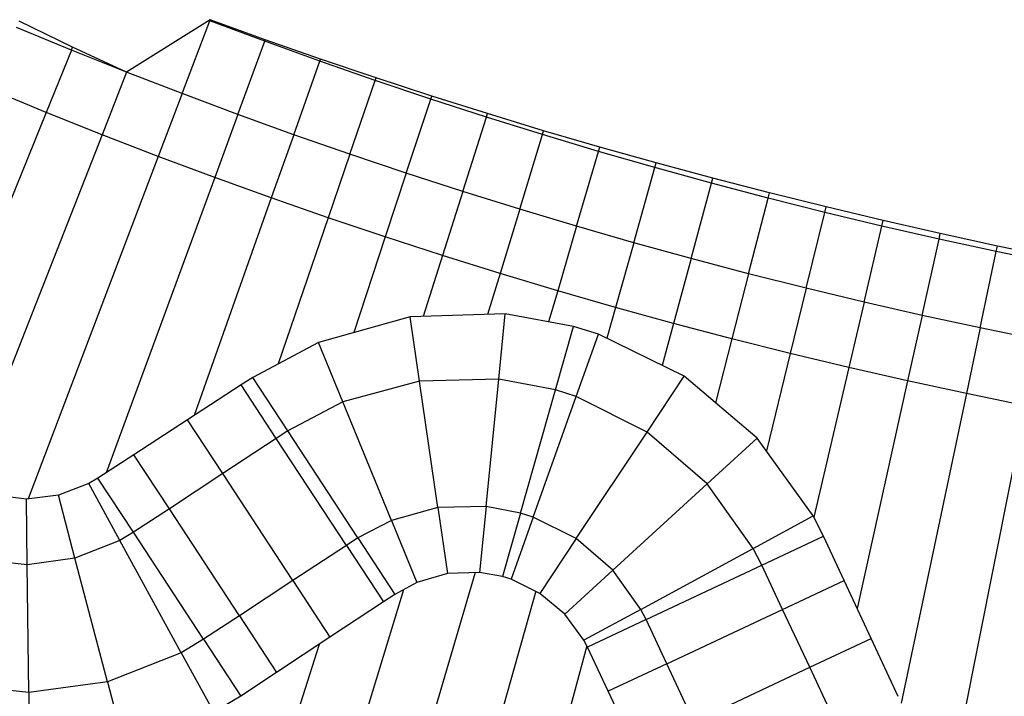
# Model space of a CAD drawing. Extents: x 1075205 to 1080159, y 1572534 to 1573545.
# Tile 16 of 29: x 1077619 to 1077927, y 1572718 to 1572929. Entities that reach past the tile are written whole.
import ezdxf

# ---------------------------------------------------------------- set-up
doc = ezdxf.new("R2010")
doc.units = 0
doc.header["$MEASUREMENT"] = 0
doc.layers.add('Canal', color=8, linetype='Continuous')

msp = doc.modelspace()

# ---------------------------------------------------------------- linework, layer by layer
msp.add_lwpolyline([(1077942.81, 1572854.58), (1077924.88, 1572858.3), (1077906.99, 1572862.21), (1077889.14, 1572866.3), (1077871.33, 1572870.56), (1077853.55, 1572874.94), (1077835.81, 1572879.52), (1077818.13, 1572884.29), (1077800.49, 1572889.24), (1077782.91, 1572894.38), (1077765.39, 1572899.72), (1077747.91, 1572905.22), (1077730.49, 1572910.89), (1077713.12, 1572916.76), (1077695.82, 1572922.8), (1077678.6, 1572929.08), (1077652.46, 1572912.67), (1077635.55, 1572920.47), (1077618.8, 1572928.62)])
at = {"layer": 'Canal'}
for p, q in [((1077635.55, 1572920.47, 70.48), (1077618.8, 1572928.62, 70.54)), ((1077669.82, 1572905.96, 70.45), (1077678.48, 1572928.77, 70.45)), ((1077678.48, 1572928.77, 70.45), (1077678.6, 1572929.08, 70.34)), ((1077695.66, 1572922.35, 70.48), (1077678.48, 1572928.77, 70.45)), ((1077695.66, 1572922.35, 70.48), (1077678.48, 1572928.77, 70.45)), ((1077695.82, 1572922.8, 70.32), (1077678.6, 1572929.08, 70.34)), ((1077635.18, 1572919.56, 70.41), (1077617.98, 1572926.65, 70.38)), ((1077635.18, 1572919.56, 70.41), (1077617.98, 1572926.65, 70.38)), ((1077687.24, 1572899.45, 70.48), (1077695.66, 1572922.35, 70.48)), ((1077687.24, 1572899.45, 70.48), (1077695.66, 1572922.35, 70.48)), ((1077695.66, 1572922.35, 70.48), (1077695.82, 1572922.8, 70.32)), ((1077695.66, 1572922.35, 70.48), (1077695.82, 1572922.8, 70.32)), ((1077712.9, 1572916.13, 70.5), (1077695.66, 1572922.35, 70.48)), ((1077712.9, 1572916.13, 70.5), (1077695.66, 1572922.35, 70.48)), ((1077713.12, 1572916.76, 70.28), (1077695.82, 1572922.8, 70.32)), ((1077635.18, 1572919.56, 70.41), (1077627.29, 1572900.1, 68.91)), ((1077635.18, 1572919.56, 70.41), (1077627.29, 1572900.1, 68.91)), ((1077635.18, 1572919.56, 70.41), (1077635.55, 1572920.47, 70.48)), ((1077635.18, 1572919.56, 70.41), (1077635.55, 1572920.47, 70.48)), ((1077652.46, 1572912.66, 70.43), (1077635.18, 1572919.56, 70.41)), ((1077652.46, 1572912.66, 70.43), (1077635.18, 1572919.56, 70.41)), ((1077652.46, 1572912.67, 70.43), (1077635.55, 1572920.47, 70.48)), ((1077704.74, 1572893.13, 70.5), (1077712.9, 1572916.13, 70.5)), ((1077704.74, 1572893.13, 70.5), (1077712.9, 1572916.13, 70.5)), ((1077712.9, 1572916.13, 70.5), (1077713.12, 1572916.76, 70.28)), ((1077712.9, 1572916.13, 70.5), (1077713.12, 1572916.76, 70.28)), ((1077730.21, 1572910.09, 70.52), (1077712.9, 1572916.13, 70.5)), ((1077730.21, 1572910.09, 70.52), (1077712.9, 1572916.13, 70.5)), ((1077730.49, 1572910.89, 70.24), (1077713.12, 1572916.76, 70.28)), ((1077652.46, 1572912.66, 70.43), (1077644.78, 1572893.12, 68.93)), ((1077652.46, 1572912.66, 70.43), (1077644.78, 1572893.12, 68.93)), ((1077652.46, 1572912.66, 70.43), (1077652.46, 1572912.67, 70.43)), ((1077669.82, 1572905.96, 70.45), (1077652.46, 1572912.66, 70.43)), ((1077722.31, 1572887.01, 70.52), (1077730.21, 1572910.09, 70.52)), ((1077722.31, 1572887.01, 70.52), (1077730.21, 1572910.09, 70.52)), ((1077730.21, 1572910.09, 70.52), (1077730.49, 1572910.89, 70.24)), ((1077730.21, 1572910.09, 70.52), (1077730.49, 1572910.89, 70.24)), ((1077747.59, 1572904.25, 70.55), (1077730.21, 1572910.09, 70.52)), ((1077747.59, 1572904.25, 70.55), (1077730.21, 1572910.09, 70.52)), ((1077747.91, 1572905.22, 70.2), (1077730.49, 1572910.89, 70.24)), ((1077627.29, 1572900.1, 68.91), (1077609.87, 1572907.28, 68.88)), ((1077627.29, 1572900.1, 68.91), (1077609.87, 1572907.28, 68.88)), ((1077669.82, 1572905.96, 70.45), (1077662.36, 1572886.33, 68.95)), ((1077669.82, 1572905.96, 70.45), (1077662.36, 1572886.33, 68.95)), ((1077687.24, 1572899.45, 70.48), (1077669.82, 1572905.96, 70.45)), ((1077687.24, 1572899.45, 70.48), (1077669.82, 1572905.96, 70.45)), ((1077739.94, 1572881.08, 70.55), (1077747.59, 1572904.25, 70.55)), ((1077739.94, 1572881.08, 70.55), (1077747.59, 1572904.25, 70.55)), ((1077747.59, 1572904.25, 70.55), (1077747.91, 1572905.22, 70.2)), ((1077747.59, 1572904.25, 70.55), (1077747.91, 1572905.22, 70.2)), ((1077765.03, 1572898.6, 70.57), (1077747.59, 1572904.25, 70.55)), ((1077765.03, 1572898.6, 70.57), (1077747.59, 1572904.25, 70.55)), ((1077765.39, 1572899.72, 70.18), (1077747.91, 1572905.22, 70.2)), ((1077627.29, 1572900.1, 68.91), (1077586.14, 1572798.67, 68.91)), ((1077627.29, 1572900.1, 68.91), (1077586.14, 1572798.67, 68.91)), ((1077644.78, 1572893.12, 68.93), (1077627.29, 1572900.1, 68.91)), ((1077644.78, 1572893.12, 68.93), (1077627.29, 1572900.1, 68.91)), ((1077687.24, 1572899.45, 70.48), (1077680, 1572879.74, 68.98)), ((1077687.24, 1572899.45, 70.48), (1077680, 1572879.74, 68.98)), ((1077704.74, 1572893.13, 70.5), (1077687.24, 1572899.45, 70.48)), ((1077704.74, 1572893.13, 70.5), (1077687.24, 1572899.45, 70.48)), ((1077765.03, 1572898.6, 70.57), (1077765.39, 1572899.72, 70.18)), ((1077765.03, 1572898.6, 70.57), (1077765.39, 1572899.72, 70.18)), ((1077782.91, 1572894.38, 70.16), (1077765.39, 1572899.72, 70.18)), ((1077757.64, 1572875.35, 70.57), (1077765.03, 1572898.6, 70.57)), ((1077757.64, 1572875.35, 70.57), (1077765.03, 1572898.6, 70.57)), ((1077782.53, 1572893.15, 70.59), (1077765.03, 1572898.6, 70.57)), ((1077782.53, 1572893.15, 70.59), (1077765.03, 1572898.6, 70.57)), ((1077775.41, 1572869.81, 70.59), (1077782.53, 1572893.15, 70.59)), ((1077775.41, 1572869.81, 70.59), (1077782.53, 1572893.15, 70.59)), ((1077782.53, 1572893.15, 70.59), (1077782.91, 1572894.38, 70.16)), ((1077782.53, 1572893.15, 70.59), (1077782.91, 1572894.38, 70.16)), ((1077800.1, 1572887.89, 70.62), (1077782.53, 1572893.15, 70.59)), ((1077800.1, 1572887.89, 70.62), (1077782.53, 1572893.15, 70.59)), ((1077800.49, 1572889.24, 70.15), (1077782.91, 1572894.38, 70.16)), ((1077644.78, 1572893.12, 68.93), (1077601.88, 1572783.88, 68.93)), ((1077644.78, 1572893.12, 68.93), (1077601.88, 1572783.88, 68.93)), ((1077662.36, 1572886.33, 68.95), (1077644.78, 1572893.12, 68.93)), ((1077662.36, 1572886.33, 68.95), (1077644.78, 1572893.12, 68.93)), ((1077704.74, 1572893.13, 70.5), (1077697.72, 1572873.34, 69)), ((1077704.74, 1572893.13, 70.5), (1077697.72, 1572873.34, 69)), ((1077722.31, 1572887.01, 70.52), (1077704.74, 1572893.13, 70.5)), ((1077722.31, 1572887.01, 70.52), (1077704.74, 1572893.13, 70.5)), ((1077722.31, 1572887.01, 70.52), (1077715.51, 1572867.14, 69.02)), ((1077722.31, 1572887.01, 70.52), (1077715.51, 1572867.14, 69.02)), ((1077739.94, 1572881.08, 70.55), (1077722.31, 1572887.01, 70.52)), ((1077739.94, 1572881.08, 70.55), (1077722.31, 1572887.01, 70.52)), ((1077793.23, 1572864.48, 70.62), (1077800.1, 1572887.89, 70.62)), ((1077793.23, 1572864.48, 70.62), (1077800.1, 1572887.89, 70.62)), ((1077800.1, 1572887.89, 70.62), (1077800.49, 1572889.24, 70.15)), ((1077800.1, 1572887.89, 70.62), (1077800.49, 1572889.24, 70.15)), ((1077817.72, 1572882.83, 70.64), (1077800.1, 1572887.89, 70.62)), ((1077817.72, 1572882.83, 70.64), (1077800.1, 1572887.89, 70.62)), ((1077818.13, 1572884.29, 70.13), (1077800.49, 1572889.24, 70.15)), ((1077662.36, 1572886.33, 68.95), (1077621.67, 1572779.26, 68.95)), ((1077662.36, 1572886.33, 68.95), (1077621.67, 1572779.26, 68.95)), ((1077680, 1572879.74, 68.98), (1077662.36, 1572886.33, 68.95)), ((1077680, 1572879.74, 68.98), (1077662.36, 1572886.33, 68.95)), ((1077817.72, 1572882.83, 70.64), (1077818.13, 1572884.29, 70.13)), ((1077817.72, 1572882.83, 70.64), (1077818.13, 1572884.29, 70.13)), ((1077835.81, 1572879.52, 70.13), (1077818.13, 1572884.29, 70.13)), ((1077739.94, 1572881.08, 70.55), (1077733.36, 1572861.14, 69.05)), ((1077739.94, 1572881.08, 70.55), (1077733.36, 1572861.14, 69.05)), ((1077757.64, 1572875.35, 70.57), (1077739.94, 1572881.08, 70.55)), ((1077757.64, 1572875.35, 70.57), (1077739.94, 1572881.08, 70.55)), ((1077811.11, 1572859.34, 70.64), (1077817.72, 1572882.83, 70.64)), ((1077811.11, 1572859.34, 70.64), (1077817.72, 1572882.83, 70.64)), ((1077835.39, 1572877.96, 70.66), (1077817.72, 1572882.83, 70.64)), ((1077835.39, 1572877.96, 70.66), (1077817.72, 1572882.83, 70.64)), ((1077680, 1572879.74, 68.98), (1077646.09, 1572787.41, 68.98)), ((1077680, 1572879.74, 68.98), (1077646.09, 1572787.41, 68.98)), ((1077697.72, 1572873.34, 69), (1077680, 1572879.74, 68.98)), ((1077697.72, 1572873.34, 69), (1077680, 1572879.74, 68.98)), ((1077829.05, 1572854.4, 70.66), (1077835.39, 1572877.96, 70.66)), ((1077829.05, 1572854.4, 70.66), (1077835.39, 1572877.96, 70.66)), ((1077835.39, 1572877.96, 70.66), (1077835.81, 1572879.52, 70.13)), ((1077835.39, 1572877.96, 70.66), (1077835.81, 1572879.52, 70.13)), ((1077853.12, 1572873.29, 70.69), (1077835.39, 1572877.96, 70.66)), ((1077853.12, 1572873.29, 70.69), (1077835.39, 1572877.96, 70.66)), ((1077853.55, 1572874.94, 70.12), (1077835.81, 1572879.52, 70.13)), ((1077757.64, 1572875.35, 70.57), (1077751.29, 1572855.33, 69.07)), ((1077757.64, 1572875.35, 70.57), (1077751.29, 1572855.33, 69.07)), ((1077775.41, 1572869.81, 70.59), (1077757.64, 1572875.35, 70.57)), ((1077775.41, 1572869.81, 70.59), (1077757.64, 1572875.35, 70.57)), ((1077853.12, 1572873.29, 70.69), (1077853.55, 1572874.94, 70.12)), ((1077853.12, 1572873.29, 70.69), (1077853.55, 1572874.94, 70.12)), ((1077871.33, 1572870.56, 70.11), (1077853.55, 1572874.94, 70.12)), ((1077697.72, 1572873.34, 69), (1077673.58, 1572805.31, 69)), ((1077697.72, 1572873.34, 69), (1077673.58, 1572805.31, 69)), ((1077715.51, 1572867.14, 69.02), (1077697.72, 1572873.34, 69)), ((1077715.51, 1572867.14, 69.02), (1077697.72, 1572873.34, 69)), ((1077847.04, 1572849.66, 70.69), (1077853.12, 1572873.29, 70.69)), ((1077847.04, 1572849.66, 70.69), (1077853.12, 1572873.29, 70.69)), ((1077870.9, 1572868.82, 70.71), (1077853.12, 1572873.29, 70.69)), ((1077870.9, 1572868.82, 70.71), (1077853.12, 1572873.29, 70.69)), ((1077775.41, 1572869.81, 70.59), (1077769.27, 1572849.73, 69.09)), ((1077775.41, 1572869.81, 70.59), (1077769.27, 1572849.73, 69.09)), ((1077793.23, 1572864.48, 70.62), (1077775.41, 1572869.81, 70.59)), ((1077793.23, 1572864.48, 70.62), (1077775.41, 1572869.81, 70.59)), ((1077865.08, 1572845.12, 70.71), (1077870.9, 1572868.82, 70.71)), ((1077865.08, 1572845.12, 70.71), (1077870.9, 1572868.82, 70.71)), ((1077870.9, 1572868.82, 70.71), (1077871.33, 1572870.56, 70.11)), ((1077870.9, 1572868.82, 70.71), (1077871.33, 1572870.56, 70.11)), ((1077888.73, 1572864.54, 70.73), (1077870.9, 1572868.82, 70.71)), ((1077888.73, 1572864.54, 70.73), (1077870.9, 1572868.82, 70.71)), ((1077889.14, 1572866.3, 70.13), (1077871.33, 1572870.56, 70.11)), ((1077715.51, 1572867.14, 69.02), (1077699.87, 1572821.46, 69.02)), ((1077715.51, 1572867.14, 69.02), (1077699.87, 1572821.46, 69.02)), ((1077733.36, 1572861.14, 69.05), (1077715.51, 1572867.14, 69.02)), ((1077733.36, 1572861.14, 69.05), (1077715.51, 1572867.14, 69.02)), ((1077888.73, 1572864.54, 70.73), (1077889.14, 1572866.3, 70.13)), ((1077888.73, 1572864.54, 70.73), (1077889.14, 1572866.3, 70.13)), ((1077906.99, 1572862.21, 70.16), (1077889.14, 1572866.3, 70.13)), ((1077793.23, 1572864.48, 70.62), (1077787.32, 1572844.33, 69.12)), ((1077793.23, 1572864.48, 70.62), (1077787.32, 1572844.33, 69.12)), ((1077811.11, 1572859.34, 70.64), (1077793.23, 1572864.48, 70.62)), ((1077811.11, 1572859.34, 70.64), (1077793.23, 1572864.48, 70.62)), ((1077883.17, 1572840.78, 70.73), (1077888.73, 1572864.54, 70.73)), ((1077883.17, 1572840.78, 70.73), (1077888.73, 1572864.54, 70.73)), ((1077906.6, 1572860.46, 70.76), (1077888.73, 1572864.54, 70.73)), ((1077906.6, 1572860.46, 70.76), (1077888.73, 1572864.54, 70.73)), ((1077733.36, 1572861.14, 69.05), (1077723.49, 1572831.23, 69.05)), ((1077733.36, 1572861.14, 69.05), (1077723.49, 1572831.23, 69.05)), ((1077751.29, 1572855.33, 69.07), (1077733.36, 1572861.14, 69.05)), ((1077751.29, 1572855.33, 69.07), (1077733.36, 1572861.14, 69.05)), ((1077811.11, 1572859.34, 70.64), (1077805.42, 1572839.12, 69.14)), ((1077811.11, 1572859.34, 70.64), (1077805.42, 1572839.12, 69.14)), ((1077829.05, 1572854.4, 70.66), (1077811.11, 1572859.34, 70.64)), ((1077829.05, 1572854.4, 70.66), (1077811.11, 1572859.34, 70.64)), ((1077901.31, 1572836.64, 70.76), (1077906.6, 1572860.46, 70.76)), ((1077901.31, 1572836.64, 70.76), (1077906.6, 1572860.46, 70.76)), ((1077906.6, 1572860.46, 70.76), (1077906.99, 1572862.21, 70.16)), ((1077906.6, 1572860.46, 70.76), (1077906.99, 1572862.21, 70.16)), ((1077924.52, 1572856.59, 70.78), (1077906.6, 1572860.46, 70.76)), ((1077924.52, 1572856.59, 70.78), (1077906.6, 1572860.46, 70.76)), ((1077924.88, 1572858.3, 70.2), (1077906.99, 1572862.21, 70.16)), ((1077919.49, 1572832.71, 70.78), (1077924.52, 1572856.59, 70.78)), ((1077919.49, 1572832.71, 70.78), (1077924.52, 1572856.59, 70.78)), ((1077924.52, 1572856.59, 70.78), (1077924.88, 1572858.3, 70.2)), ((1077924.52, 1572856.59, 70.78), (1077924.88, 1572858.3, 70.2)), ((1077942.48, 1572852.91, 70.8), (1077924.52, 1572856.59, 70.78)), ((1077942.48, 1572852.91, 70.8), (1077924.52, 1572856.59, 70.78)), ((1077942.81, 1572854.58, 70.23), (1077924.88, 1572858.3, 70.2)), ((1077751.29, 1572855.33, 69.07), (1077745.23, 1572836.27, 69.07)), ((1077751.29, 1572855.33, 69.07), (1077745.23, 1572836.27, 69.07)), ((1077769.27, 1572849.73, 69.09), (1077751.29, 1572855.33, 69.07)), ((1077769.27, 1572849.73, 69.09), (1077751.29, 1572855.33, 69.07)), ((1077829.05, 1572854.4, 70.66), (1077823.58, 1572834.12, 69.16)), ((1077829.05, 1572854.4, 70.66), (1077823.58, 1572834.12, 69.16)), ((1077847.04, 1572849.66, 70.69), (1077829.05, 1572854.4, 70.66)), ((1077847.04, 1572849.66, 70.69), (1077829.05, 1572854.4, 70.66)), ((1077769.27, 1572849.73, 69.09), (1077765.35, 1572836.89, 69.09)), ((1077769.27, 1572849.73, 69.09), (1077765.35, 1572836.89, 69.09)), ((1077787.32, 1572844.33, 69.12), (1077769.27, 1572849.73, 69.09)), ((1077787.32, 1572844.33, 69.12), (1077769.27, 1572849.73, 69.09)), ((1077847.04, 1572849.66, 70.69), (1077841.8, 1572829.32, 69.19)), ((1077847.04, 1572849.66, 70.69), (1077841.8, 1572829.32, 69.19)), ((1077865.08, 1572845.12, 70.71), (1077847.04, 1572849.66, 70.69)), ((1077865.08, 1572845.12, 70.71), (1077847.04, 1572849.66, 70.69)), ((1077787.32, 1572844.33, 69.12), (1077784.46, 1572834.6, 69.12)), ((1077787.32, 1572844.33, 69.12), (1077784.46, 1572834.6, 69.12)), ((1077805.42, 1572839.12, 69.14), (1077787.32, 1572844.33, 69.12)), ((1077805.42, 1572839.12, 69.14), (1077787.32, 1572844.33, 69.12)), ((1077865.08, 1572845.12, 70.71), (1077860.07, 1572824.73, 69.21)), ((1077865.08, 1572845.12, 70.71), (1077860.07, 1572824.73, 69.21)), ((1077883.17, 1572840.78, 70.73), (1077865.08, 1572845.12, 70.71)), ((1077883.17, 1572840.78, 70.73), (1077865.08, 1572845.12, 70.71)), ((1077883.17, 1572840.78, 70.73), (1077878.39, 1572820.33, 69.23)), ((1077883.17, 1572840.78, 70.73), (1077878.39, 1572820.33, 69.23)), ((1077901.31, 1572836.64, 70.76), (1077883.17, 1572840.78, 70.73)), ((1077901.31, 1572836.64, 70.76), (1077883.17, 1572840.78, 70.73)), ((1077805.42, 1572839.12, 69.14), (1077802.7, 1572829.47, 69.14)), ((1077805.42, 1572839.12, 69.14), (1077802.7, 1572829.47, 69.14)), ((1077823.58, 1572834.12, 69.16), (1077805.42, 1572839.12, 69.14)), ((1077823.58, 1572834.12, 69.16), (1077805.42, 1572839.12, 69.14)), ((1077741.12, 1572836.15, 69.06), (1077712.49, 1572828.15, 69.03)), ((1077770.88, 1572837.06, 69.1), (1077741.12, 1572836.15, 69.06)), ((1077744.05, 1572816.1, 67.62), (1077741.12, 1572836.15, 69.06)), ((1077744.05, 1572816.1, 67.62), (1077741.12, 1572836.15, 69.06)), ((1077768.86, 1572816.68, 67.64), (1077770.88, 1572837.06, 69.1)), ((1077768.86, 1572816.68, 67.64), (1077770.88, 1572837.06, 69.1)), ((1077792.21, 1572833.2, 69.13), (1077770.88, 1572837.06, 69.1)), ((1077901.31, 1572836.64, 70.76), (1077896.75, 1572816.15, 69.26)), ((1077901.31, 1572836.64, 70.76), (1077896.75, 1572816.15, 69.26)), ((1077919.49, 1572832.71, 70.78), (1077901.31, 1572836.64, 70.76)), ((1077919.49, 1572832.71, 70.78), (1077901.31, 1572836.64, 70.76)), ((1077786.59, 1572813.32, 67.65), (1077792.21, 1572833.2, 69.13)), ((1077786.59, 1572813.32, 67.65), (1077792.21, 1572833.2, 69.13)), ((1077800.04, 1572830.77, 69.14), (1077792.21, 1572833.2, 69.13)), ((1077823.58, 1572834.12, 69.16), (1077820.03, 1572820.95, 69.16)), ((1077823.58, 1572834.12, 69.16), (1077820.03, 1572820.95, 69.16)), ((1077841.8, 1572829.32, 69.19), (1077823.58, 1572834.12, 69.16)), ((1077841.8, 1572829.32, 69.19), (1077823.58, 1572834.12, 69.16)), ((1077919.49, 1572832.71, 70.78), (1077915.16, 1572812.16, 69.28)), ((1077919.49, 1572832.71, 70.78), (1077915.16, 1572812.16, 69.28)), ((1077937.72, 1572828.98, 70.8), (1077919.49, 1572832.71, 70.78)), ((1077937.72, 1572828.98, 70.8), (1077919.49, 1572832.71, 70.78)), ((1077793.08, 1572811.24, 67.65), (1077800.04, 1572830.77, 69.14)), ((1077793.08, 1572811.24, 67.65), (1077800.04, 1572830.77, 69.14)), ((1077826.87, 1572817.59, 69.17), (1077800.04, 1572830.77, 69.14)), ((1077841.8, 1572829.32, 69.19), (1077836.65, 1572809.33, 69.19)), ((1077841.8, 1572829.32, 69.19), (1077836.65, 1572809.33, 69.19)), ((1077860.07, 1572824.73, 69.21), (1077841.8, 1572829.32, 69.19)), ((1077860.07, 1572824.73, 69.21), (1077841.8, 1572829.32, 69.19)), ((1077712.49, 1572828.15, 69.03), (1077691.91, 1572817.24, 69.01)), ((1077720.11, 1572809.55, 67.6), (1077712.49, 1572828.15, 69.03)), ((1077720.11, 1572809.55, 67.6), (1077712.49, 1572828.15, 69.03)), ((1077860.07, 1572824.73, 69.21), (1077852.59, 1572794.29, 69.21)), ((1077860.07, 1572824.73, 69.21), (1077852.59, 1572794.29, 69.21)), ((1077878.39, 1572820.33, 69.23), (1077860.07, 1572824.73, 69.21)), ((1077878.39, 1572820.33, 69.23), (1077860.07, 1572824.73, 69.21)), ((1077878.39, 1572820.33, 69.23), (1077867.43, 1572773.49, 69.23)), ((1077878.39, 1572820.33, 69.23), (1077867.43, 1572773.49, 69.23)), ((1077896.75, 1572816.15, 69.26), (1077878.39, 1572820.33, 69.23)), ((1077896.75, 1572816.15, 69.26), (1077878.39, 1572820.33, 69.23)), ((1077702.9, 1572800.48, 67.58), (1077691.91, 1572817.24, 69.01)), ((1077768.86, 1572816.68, 67.64), (1077744.05, 1572816.1, 67.62)), ((1077768.86, 1572816.68, 67.64), (1077744.05, 1572816.1, 67.62)), ((1077764.92, 1572776.87, 67.64), (1077768.86, 1572816.68, 67.64)), ((1077764.92, 1572776.87, 67.64), (1077768.86, 1572816.68, 67.64)), ((1077786.59, 1572813.32, 67.65), (1077768.86, 1572816.68, 67.64)), ((1077786.59, 1572813.32, 67.65), (1077768.86, 1572816.68, 67.64)), ((1077815.26, 1572800.13, 67.67), (1077826.87, 1572817.59, 69.17)), ((1077815.26, 1572800.13, 67.67), (1077826.87, 1572817.59, 69.17)), ((1077849.74, 1572798.26, 69.2), (1077826.87, 1572817.59, 69.17)), ((1077896.75, 1572816.15, 69.26), (1077880.94, 1572745.02, 69.26)), ((1077896.75, 1572816.15, 69.26), (1077880.94, 1572745.02, 69.26)), ((1077915.16, 1572812.16, 69.28), (1077896.75, 1572816.15, 69.26)), ((1077915.16, 1572812.16, 69.28), (1077896.75, 1572816.15, 69.26)), ((1077744.05, 1572816.1, 67.62), (1077720.11, 1572809.55, 67.6)), ((1077744.05, 1572816.1, 67.62), (1077720.11, 1572809.55, 67.6)), ((1077749.84, 1572776.52, 67.62), (1077744.05, 1572816.1, 67.62)), ((1077749.84, 1572776.52, 67.62), (1077744.05, 1572816.1, 67.62)), ((1077775.69, 1572774.83, 67.65), (1077786.59, 1572813.32, 67.65)), ((1077775.69, 1572774.83, 67.65), (1077786.59, 1572813.32, 67.65)), ((1077793.08, 1572811.24, 67.65), (1077786.59, 1572813.32, 67.65)), ((1077793.08, 1572811.24, 67.65), (1077786.59, 1572813.32, 67.65)), ((1077779.64, 1572773.57, 67.65), (1077793.08, 1572811.24, 67.65)), ((1077779.64, 1572773.57, 67.65), (1077793.08, 1572811.24, 67.65)), ((1077815.26, 1572800.13, 67.67), (1077793.08, 1572811.24, 67.65)), ((1077815.26, 1572800.13, 67.67), (1077793.08, 1572811.24, 67.65)), ((1077915.16, 1572812.16, 69.28), (1077894.77, 1572715.34, 69.28)), ((1077915.16, 1572812.16, 69.28), (1077894.77, 1572715.34, 69.28)), ((1077933.62, 1572808.38, 69.3), (1077915.16, 1572812.16, 69.28)), ((1077933.62, 1572808.38, 69.3), (1077915.16, 1572812.16, 69.28)), ((1077720.11, 1572809.55, 67.6), (1077702.9, 1572800.48, 67.58)), ((1077720.11, 1572809.55, 67.6), (1077702.9, 1572800.48, 67.58)), ((1077735.29, 1572772.54, 67.6), (1077720.11, 1572809.55, 67.6)), ((1077735.29, 1572772.54, 67.6), (1077720.11, 1572809.55, 67.6)), ((1077933.62, 1572808.38, 69.3), (1077911.44, 1572696.94, 69.3)), ((1077933.62, 1572808.38, 69.3), (1077911.44, 1572696.94, 69.3)), ((1077724.83, 1572767.03, 67.58), (1077702.9, 1572800.48, 67.58)), ((1077793.12, 1572766.81, 67.67), (1077815.26, 1572800.13, 67.67)), ((1077793.12, 1572766.81, 67.67), (1077815.26, 1572800.13, 67.67)), ((1077834.11, 1572783.98, 67.69), (1077815.26, 1572800.13, 67.67)), ((1077834.11, 1572783.98, 67.69), (1077815.26, 1572800.13, 67.67)), ((1077834.11, 1572783.98, 67.69), (1077849.74, 1572798.26, 69.2)), ((1077834.11, 1572783.98, 67.69), (1077849.74, 1572798.26, 69.2)), ((1077867.22, 1572773.9, 69.23), (1077849.74, 1572798.26, 69.2)), ((1077643.48, 1572785.72, 68.97), (1077640.59, 1572784.05, 68.97)), ((1077654.56, 1572768.8, 67.53), (1077643.48, 1572785.72, 68.97)), ((1077640.59, 1572784.05, 68.97), (1077631.12, 1572780.44, 68.96)), ((1077650.32, 1572766.26, 67.52), (1077640.59, 1572784.05, 68.97)), ((1077650.32, 1572766.26, 67.52), (1077640.59, 1572784.05, 68.97)), ((1077804.58, 1572757, 67.69), (1077834.11, 1572783.98, 67.69)), ((1077804.58, 1572757, 67.69), (1077834.11, 1572783.98, 67.69)), ((1077848.49, 1572763.76, 67.71), (1077834.11, 1572783.98, 67.69)), ((1077848.49, 1572763.76, 67.71), (1077834.11, 1572783.98, 67.69)), ((1077621.1, 1572779.19, 68.95), (1077611.09, 1572780.39, 68.94)), ((1077631.12, 1572780.44, 68.96), (1077621.1, 1572779.19, 68.95)), ((1077621.36, 1572758.66, 67.49), (1077621.1, 1572779.19, 68.95)), ((1077621.36, 1572758.66, 67.49), (1077621.1, 1572779.19, 68.95)), ((1077636.3, 1572760.69, 67.5), (1077631.12, 1572780.44, 68.96)), ((1077636.3, 1572760.69, 67.5), (1077631.12, 1572780.44, 68.96)), ((1077749.84, 1572776.52, 67.62), (1077735.29, 1572772.54, 67.6)), ((1077749.84, 1572776.52, 67.62), (1077735.29, 1572772.54, 67.6)), ((1077764.92, 1572776.87, 67.64), (1077749.84, 1572776.52, 67.62)), ((1077764.92, 1572776.87, 67.64), (1077749.84, 1572776.52, 67.62)), ((1077749.84, 1572776.52, 67.62), (1077752.86, 1572755.88, 69.11)), ((1077749.84, 1572776.52, 67.62), (1077752.86, 1572755.88, 69.11)), ((1077764.92, 1572776.87, 67.64), (1077762.88, 1572756.23, 69.12)), ((1077764.92, 1572776.87, 67.64), (1077762.88, 1572756.23, 69.12)), ((1077775.69, 1572774.83, 67.65), (1077764.92, 1572776.87, 67.64)), ((1077775.69, 1572774.83, 67.65), (1077764.92, 1572776.87, 67.64)), ((1077775.69, 1572774.83, 67.65), (1077770.06, 1572754.93, 69.13)), ((1077775.69, 1572774.83, 67.65), (1077770.06, 1572754.93, 69.13)), ((1077779.64, 1572773.57, 67.65), (1077772.7, 1572754.12, 69.13)), ((1077779.64, 1572773.57, 67.65), (1077772.7, 1572754.12, 69.13)), ((1077779.64, 1572773.57, 67.65), (1077775.69, 1572774.83, 67.65)), ((1077779.64, 1572773.57, 67.65), (1077775.69, 1572774.83, 67.65)), ((1077793.12, 1572766.81, 67.67), (1077779.64, 1572773.57, 67.65)), ((1077793.12, 1572766.81, 67.67), (1077779.64, 1572773.57, 67.65)), ((1077848.49, 1572763.76, 67.71), (1077867.22, 1572773.9, 69.23)), ((1077848.49, 1572763.76, 67.71), (1077867.22, 1572773.9, 69.23)), ((1077870.42, 1572767.59, 69.24), (1077867.22, 1572773.9, 69.23)), ((1077735.29, 1572772.54, 67.6), (1077724.83, 1572767.03, 67.58)), ((1077735.29, 1572772.54, 67.6), (1077724.83, 1572767.03, 67.58)), ((1077735.29, 1572772.54, 67.6), (1077743.25, 1572753.13, 69.1)), ((1077735.29, 1572772.54, 67.6), (1077743.25, 1572753.13, 69.1)), ((1077654.56, 1572768.8, 67.53), (1077650.32, 1572766.26, 67.52)), ((1077654.56, 1572768.8, 67.53), (1077650.32, 1572766.26, 67.52)), ((1077676.49, 1572735.35, 67.53), (1077654.56, 1572768.8, 67.53)), ((1077724.83, 1572767.03, 67.58), (1077736.38, 1572749.39, 69.09)), ((1077851.14, 1572758.53, 67.71), (1077870.42, 1572767.59, 69.24)), ((1077650.32, 1572766.26, 67.52), (1077636.3, 1572760.69, 67.5)), ((1077650.32, 1572766.26, 67.52), (1077636.3, 1572760.69, 67.5)), ((1077669.51, 1572731.16, 67.52), (1077650.32, 1572766.26, 67.52)), ((1077669.51, 1572731.16, 67.52), (1077650.32, 1572766.26, 67.52)), ((1077793.12, 1572766.81, 67.67), (1077781.75, 1572749.7, 69.14)), ((1077793.12, 1572766.81, 67.67), (1077781.75, 1572749.7, 69.14)), ((1077804.58, 1572757, 67.69), (1077793.12, 1572766.81, 67.67)), ((1077804.58, 1572757, 67.69), (1077793.12, 1572766.81, 67.67)), ((1077813.32, 1572744.71, 67.71), (1077848.49, 1572763.76, 67.71)), ((1077813.32, 1572744.71, 67.71), (1077848.49, 1572763.76, 67.71)), ((1077851.14, 1572758.53, 67.71), (1077848.49, 1572763.76, 67.71)), ((1077851.14, 1572758.53, 67.71), (1077848.49, 1572763.76, 67.71)), ((1077621.36, 1572758.66, 67.49), (1077606.36, 1572760.31, 67.47)), ((1077621.36, 1572758.66, 67.49), (1077606.36, 1572760.31, 67.47)), ((1077636.3, 1572760.69, 67.5), (1077621.36, 1572758.66, 67.49)), ((1077636.3, 1572760.69, 67.5), (1077621.36, 1572758.66, 67.49)), ((1077621.86, 1572718.67, 67.49), (1077621.36, 1572758.66, 67.49)), ((1077621.86, 1572718.67, 67.49), (1077621.36, 1572758.66, 67.49)), ((1077646.45, 1572721.99, 67.5), (1077636.3, 1572760.69, 67.5)), ((1077646.45, 1572721.99, 67.5), (1077636.3, 1572760.69, 67.5)), ((1077814.93, 1572741.53, 67.71), (1077851.14, 1572758.53, 67.71)), ((1077761.46, 1572756.18, 69.12), (1077728.42, 1572643.59, 69.12)), ((1077761.46, 1572756.18, 69.12), (1077728.42, 1572643.59, 69.12)), ((1077752.86, 1572755.88, 69.11), (1077743.25, 1572753.13, 69.1)), ((1077762.88, 1572756.23, 69.12), (1077752.86, 1572755.88, 69.11)), ((1077770.06, 1572754.93, 69.13), (1077762.88, 1572756.23, 69.12)), ((1077772.7, 1572754.12, 69.13), (1077770.06, 1572754.93, 69.13)), ((1077804.58, 1572757, 67.69), (1077789.5, 1572743.22, 69.15)), ((1077804.58, 1572757, 67.69), (1077789.5, 1572743.22, 69.15)), ((1077813.32, 1572744.71, 67.71), (1077804.58, 1572757, 67.69)), ((1077813.32, 1572744.71, 67.71), (1077804.58, 1572757, 67.69)), ((1077743.25, 1572753.13, 69.1), (1077736.38, 1572749.39, 69.09)), ((1077781.75, 1572749.7, 69.14), (1077772.7, 1572754.12, 69.13)), ((1077739.06, 1572750.85, 69.09), (1077708.15, 1572649.66, 69.09)), ((1077739.06, 1572750.85, 69.09), (1077708.15, 1572649.66, 69.09)), ((1077780.44, 1572750.34, 69.14), (1077748.76, 1572637.74, 69.14)), ((1077780.44, 1572750.34, 69.14), (1077748.76, 1572637.74, 69.14)), ((1077789.5, 1572743.22, 69.15), (1077781.75, 1572749.7, 69.14)), ((1077795.48, 1572735.04, 69.16), (1077789.5, 1572743.22, 69.15)), ((1077813.32, 1572744.71, 67.71), (1077795.48, 1572735.04, 69.16)), ((1077813.32, 1572744.71, 67.71), (1077795.48, 1572735.04, 69.16)), ((1077814.93, 1572741.53, 67.71), (1077813.32, 1572744.71, 67.71)), ((1077814.93, 1572741.53, 67.71), (1077813.32, 1572744.71, 67.71)), ((1077814.93, 1572741.53, 67.71), (1077796.59, 1572732.91, 69.16)), ((1077676.49, 1572735.35, 67.53), (1077669.51, 1572731.16, 67.52)), ((1077676.49, 1572735.35, 67.53), (1077669.51, 1572731.16, 67.52)), ((1077676.49, 1572735.35, 67.53), (1077688.14, 1572717.57, 69.05)), ((1077712.66, 1572733.75, 69.07), (1077687.95, 1572655.95, 69.07)), ((1077712.66, 1572733.75, 69.07), (1077687.95, 1572655.95, 69.07)), ((1077796.41, 1572733.25, 69.16), (1077769.16, 1572632.12, 69.16)), ((1077796.41, 1572733.25, 69.16), (1077769.16, 1572632.12, 69.16)), ((1077796.59, 1572732.91, 69.16), (1077795.48, 1572735.04, 69.16)), ((1077669.51, 1572731.16, 67.52), (1077646.45, 1572721.99, 67.5)), ((1077669.51, 1572731.16, 67.52), (1077646.45, 1572721.99, 67.5)), ((1077669.51, 1572731.16, 67.52), (1077679.71, 1572712.52, 69.04)), ((1077669.51, 1572731.16, 67.52), (1077679.71, 1572712.52, 69.04)), ((1077621.86, 1572718.67, 67.49), (1077597.19, 1572721.38, 67.47)), ((1077621.86, 1572718.67, 67.49), (1077597.19, 1572721.38, 67.47)), ((1077646.45, 1572721.99, 67.5), (1077621.86, 1572718.67, 67.49)), ((1077646.45, 1572721.99, 67.5), (1077621.86, 1572718.67, 67.49)), ((1077646.45, 1572721.99, 67.5), (1077651.81, 1572701.54, 69.01)), ((1077646.45, 1572721.99, 67.5), (1077651.81, 1572701.54, 69.01)), ((1077621.86, 1572718.67, 67.49), (1077622.12, 1572697.68, 68.99)), ((1077621.86, 1572718.67, 67.49), (1077622.12, 1572697.68, 68.99)), ((1077688.14, 1572717.57, 69.05), (1077679.71, 1572712.52, 69.04))]:
    msp.add_line(p, q, dxfattribs=at)
at = {"layer": 'Canal', "extrusion": (0.038273, -0.060101, 0.997458)}
for p, q in [((1077691.91, 1572817.24, 69.01), (1077688.28, 1572814.88, 69.01)), ((1077702.9, 1572800.48, 67.58), (1077691.91, 1572817.24, 69.01)), ((1077688.28, 1572814.88, 69.01), (1077671.52, 1572803.97, 69)), ((1077699.27, 1572798.11, 67.58), (1077688.28, 1572814.88, 69.01)), ((1077699.27, 1572798.11, 67.58), (1077688.28, 1572814.88, 69.01)), ((1077671.52, 1572803.97, 69), (1077654.76, 1572793.05, 68.98)), ((1077682.55, 1572787.14, 67.56), (1077671.52, 1572803.97, 69)), ((1077682.55, 1572787.14, 67.56), (1077671.52, 1572803.97, 69)), ((1077699.27, 1572798.11, 67.58), (1077682.55, 1572787.14, 67.56)), ((1077702.9, 1572800.48, 67.58), (1077699.27, 1572798.11, 67.58)), ((1077654.76, 1572793.05, 68.98), (1077643.48, 1572785.72, 68.97)), ((1077665.82, 1572776.18, 67.54), (1077654.76, 1572793.05, 68.98)), ((1077665.82, 1572776.18, 67.54), (1077654.76, 1572793.05, 68.98)), ((1077654.56, 1572768.8, 67.53), (1077643.48, 1572785.72, 68.97)), ((1077682.55, 1572787.14, 67.56), (1077665.82, 1572776.18, 67.54)), ((1077665.82, 1572776.18, 67.54), (1077654.56, 1572768.8, 67.53))]:
    msp.add_line(p, q, dxfattribs=at)
at = {"layer": 'Canal', "extrusion": (-0.000782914, -0.000513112, 1)}
for p, q in [((1077699.27, 1572798.11, 67.58), (1077682.55, 1572787.14, 67.56)), ((1077702.9, 1572800.48, 67.58), (1077699.27, 1572798.11, 67.58)), ((1077721.2, 1572764.65, 67.58), (1077699.27, 1572798.11, 67.58)), ((1077721.2, 1572764.65, 67.58), (1077699.27, 1572798.11, 67.58)), ((1077724.83, 1572767.03, 67.58), (1077702.9, 1572800.48, 67.58)), ((1077682.55, 1572787.14, 67.56), (1077665.82, 1572776.18, 67.54)), ((1077704.47, 1572753.69, 67.56), (1077682.55, 1572787.14, 67.56)), ((1077704.47, 1572753.69, 67.56), (1077682.55, 1572787.14, 67.56)), ((1077665.82, 1572776.18, 67.54), (1077654.56, 1572768.8, 67.53)), ((1077687.74, 1572742.72, 67.54), (1077665.82, 1572776.18, 67.54)), ((1077687.74, 1572742.72, 67.54), (1077665.82, 1572776.18, 67.54)), ((1077676.49, 1572735.35, 67.53), (1077654.56, 1572768.8, 67.53)), ((1077724.83, 1572767.03, 67.58), (1077721.2, 1572764.65, 67.58)), ((1077721.2, 1572764.65, 67.58), (1077704.47, 1572753.69, 67.56)), ((1077704.47, 1572753.69, 67.56), (1077687.74, 1572742.72, 67.54)), ((1077687.74, 1572742.72, 67.54), (1077676.49, 1572735.35, 67.53))]:
    msp.add_line(p, q, dxfattribs=at)
at = {"layer": 'Canal', "extrusion": (0.039835, -0.059078, -0.997458)}
for p, q in [((1077724.83, 1572767.03, 67.58), (1077721.2, 1572764.65, 67.58)), ((1077724.83, 1572767.03, 67.58), (1077736.38, 1572749.39, 69.09)), ((1077721.2, 1572764.65, 67.58), (1077704.47, 1572753.69, 67.56)), ((1077721.2, 1572764.65, 67.58), (1077732.76, 1572747.01, 69.09)), ((1077721.2, 1572764.65, 67.58), (1077732.76, 1572747.01, 69.09)), ((1077704.47, 1572753.69, 67.56), (1077687.74, 1572742.72, 67.54)), ((1077704.47, 1572753.69, 67.56), (1077716.07, 1572735.99, 69.07)), ((1077704.47, 1572753.69, 67.56), (1077716.07, 1572735.99, 69.07)), ((1077736.38, 1572749.39, 69.09), (1077732.76, 1572747.01, 69.09)), ((1077732.76, 1572747.01, 69.09), (1077716.07, 1572735.99, 69.07)), ((1077687.74, 1572742.72, 67.54), (1077676.49, 1572735.35, 67.53)), ((1077687.74, 1572742.72, 67.54), (1077699.37, 1572724.98, 69.06)), ((1077687.74, 1572742.72, 67.54), (1077699.37, 1572724.98, 69.06)), ((1077676.49, 1572735.35, 67.53), (1077688.14, 1572717.57, 69.05)), ((1077716.07, 1572735.99, 69.07), (1077699.37, 1572724.98, 69.06)), ((1077699.37, 1572724.98, 69.06), (1077688.14, 1572717.57, 69.05))]:
    msp.add_line(p, q, dxfattribs=at)
at = {"layer": 'Canal', "extrusion": (-0.064886, -0.029441, 0.997458)}
for p, q in [((1077851.14, 1572758.53, 67.71), (1077870.42, 1572767.59, 69.24)), ((1077876.88, 1572753.73, 69.25), (1077870.42, 1572767.59, 69.24)), ((1077857.64, 1572744.69, 67.73), (1077851.14, 1572758.53, 67.71)), ((1077857.64, 1572744.69, 67.73), (1077876.88, 1572753.73, 69.25)), ((1077857.64, 1572744.69, 67.73), (1077876.88, 1572753.73, 69.25)), ((1077885.34, 1572735.6, 69.26), (1077876.88, 1572753.73, 69.25)), ((1077866.14, 1572726.59, 67.75), (1077857.64, 1572744.69, 67.73)), ((1077866.14, 1572726.59, 67.75), (1077885.34, 1572735.6, 69.26)), ((1077866.14, 1572726.59, 67.75), (1077885.34, 1572735.6, 69.26)), ((1077893.78, 1572717.47, 69.28), (1077885.34, 1572735.6, 69.26)), ((1077874.64, 1572708.48, 67.77), (1077866.14, 1572726.59, 67.75))]:
    msp.add_line(p, q, dxfattribs=at)
at = {"layer": 'Canal', "extrusion": (-0.000397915, 0.000847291, 1)}
for p, q in [((1077814.93, 1572741.53, 67.71), (1077851.14, 1572758.53, 67.71)), ((1077857.64, 1572744.69, 67.73), (1077851.14, 1572758.53, 67.71)), ((1077821.43, 1572727.69, 67.73), (1077857.64, 1572744.69, 67.73)), ((1077821.43, 1572727.69, 67.73), (1077857.64, 1572744.69, 67.73)), ((1077866.14, 1572726.59, 67.75), (1077857.64, 1572744.69, 67.73)), ((1077821.43, 1572727.69, 67.73), (1077814.93, 1572741.53, 67.71)), ((1077829.93, 1572709.58, 67.75), (1077821.43, 1572727.69, 67.73)), ((1077829.93, 1572709.58, 67.75), (1077866.14, 1572726.59, 67.75)), ((1077829.93, 1572709.58, 67.75), (1077866.14, 1572726.59, 67.75)), ((1077874.64, 1572708.48, 67.77), (1077866.14, 1572726.59, 67.75))]:
    msp.add_line(p, q, dxfattribs=at)
at = {"layer": 'Canal', "extrusion": (-0.064092, -0.031131, -0.997458)}
for p, q in [((1077814.93, 1572741.53, 67.71), (1077796.59, 1572732.91, 69.16)), ((1077821.43, 1572727.69, 67.73), (1077814.93, 1572741.53, 67.71)), ((1077803.13, 1572719.09, 69.17), (1077796.59, 1572732.91, 69.16)), ((1077821.43, 1572727.69, 67.73), (1077803.13, 1572719.09, 69.17)), ((1077821.43, 1572727.69, 67.73), (1077803.13, 1572719.09, 69.17)), ((1077829.93, 1572709.58, 67.75), (1077821.43, 1572727.69, 67.73)), ((1077811.68, 1572701.01, 69.19), (1077803.13, 1572719.09, 69.17))]:
    msp.add_line(p, q, dxfattribs=at)

doc.saveas('drawing.dxf')
